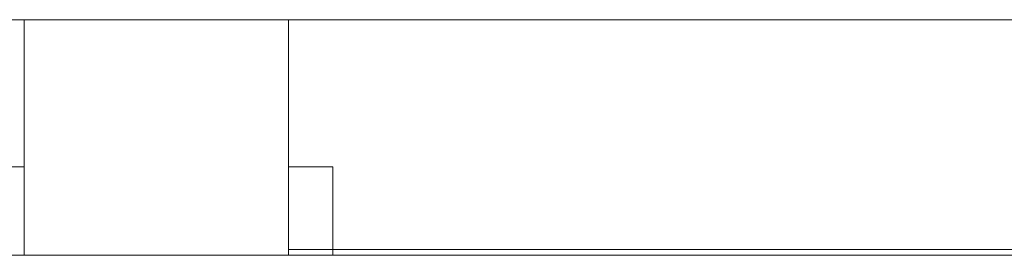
# Model space of a CAD drawing. Header units: millimetres. Extents: x -16331 to -10174, y -4135 to -3584.
# Tile 31 of 256: x -10372.442 to -10371.102, y -4008.672 to -4008.352. Entities that reach past the tile are written whole.
import ezdxf

# ---------------------------------------------------------------- set-up
doc = ezdxf.new("R2010")
doc.units = ezdxf.units.MM
doc.layers.add('DI-Elementos externos em corte', color=9, linetype='Continuous', lineweight=18)

msp = doc.modelspace()

# ---------------------------------------------------------------- linework, layer by layer
at = {"layer": 'DI-Elementos externos em corte'}
for p, q in [((-10373.6359, -4008.3518), (-10372.4359, -4008.3518)), ((-10372.4359, -4008.3518), (-10372.0759, -4008.3518)), ((-10372.3659, -4008.3518), (-10372.4359, -4008.3518)), ((-10372.4359, -4008.3518), (-10372.4359, -4008.5518)), ((-10372.0759, -4008.3518), (-10372.3659, -4008.3518)), ((-10372.0759, -4008.3518), (-10370.8759, -4008.3518)), ((-10372.0759, -4008.414), (-10372.0759, -4008.3518)), ((-10372.0759, -4008.5518), (-10372.0759, -4008.414)), ((-10372.4359, -4008.5518), (-10372.4843, -4008.5518)), ((-10372.4359, -4008.5518), (-10372.4359, -4008.6096)), ((-10372.4359, -4008.5751), (-10372.4359, -4008.5518)), ((-10372.0759, -4008.6638), (-10372.0759, -4008.5518)), ((-10372.0643, -4008.5518), (-10372.0759, -4008.5518)), ((-10372.0759, -4008.5518), (-10372.0759, -4008.6484)), ((-10372.0159, -4008.5518), (-10372.0643, -4008.5518)), ((-10372.0159, -4008.5751), (-10372.0159, -4008.5518)), ((-10372.4359, -4008.6638), (-10372.4359, -4008.5751)), ((-10372.0159, -4008.6638), (-10372.0159, -4008.5751)), ((-10372.4359, -4008.6096), (-10372.4359, -4008.6638)), ((-10372.0759, -4008.6484), (-10372.0759, -4008.6638)), ((-10372.4359, -4008.6718), (-10372.4359, -4008.6638)), ((-10372.4359, -4008.6638), (-10372.4359, -4008.6718)), ((-10372.0159, -4008.6638), (-10372.0759, -4008.6638)), ((-10372.0759, -4008.6638), (-10372.0759, -4008.6718)), ((-10370.9359, -4008.6638), (-10372.0159, -4008.6638)), ((-10372.0159, -4008.6718), (-10372.0159, -4008.6638)), ((-10372.4959, -4008.6718), (-10372.4359, -4008.6718)), ((-10372.4476, -4008.6718), (-10372.4359, -4008.6718)), ((-10372.4359, -4008.6718), (-10372.0759, -4008.6718)), ((-10372.4359, -4008.6718), (-10372.0759, -4008.6718)), ((-10372.4359, -4008.6718), (-10372.1459, -4008.6718)), ((-10372.1459, -4008.6718), (-10372.0759, -4008.6718)), ((-10372.0759, -4008.6718), (-10372.0159, -4008.6718)), ((-10372.0759, -4008.6718), (-10372.0159, -4008.6718)), ((-10372.0759, -4008.6718), (-10372.0276, -4008.6718)), ((-10372.0276, -4008.6718), (-10372.0159, -4008.6718)), ((-10372.0159, -4008.6718), (-10370.9359, -4008.6718)), ((-10372.0159, -4008.6718), (-10370.9359, -4008.6718))]:
    msp.add_line(p, q, dxfattribs=at)
at = {"layer": 'DI-Elementos externos em corte', "lineweight": 5}
for p, q in [((-10373.6359, -4008.3518), (-10372.4359, -4008.3518)), ((-10372.4359, -4008.3518), (-10372.0759, -4008.3518)), ((-10372.3659, -4008.3518), (-10372.4359, -4008.3518)), ((-10372.4359, -4008.3518), (-10372.4359, -4008.5518)), ((-10372.0759, -4008.3518), (-10372.3659, -4008.3518)), ((-10372.0759, -4008.3518), (-10370.8759, -4008.3518)), ((-10372.0759, -4008.414), (-10372.0759, -4008.3518)), ((-10372.0759, -4008.5518), (-10372.0759, -4008.414)), ((-10372.4359, -4008.5518), (-10372.4843, -4008.5518)), ((-10372.4359, -4008.5518), (-10372.4359, -4008.6096)), ((-10372.4359, -4008.5751), (-10372.4359, -4008.5518)), ((-10372.0759, -4008.6638), (-10372.0759, -4008.5518)), ((-10372.0643, -4008.5518), (-10372.0759, -4008.5518)), ((-10372.0759, -4008.5518), (-10372.0759, -4008.6484)), ((-10372.0159, -4008.5518), (-10372.0643, -4008.5518)), ((-10372.0159, -4008.5751), (-10372.0159, -4008.5518)), ((-10372.4359, -4008.6638), (-10372.4359, -4008.5751)), ((-10372.0159, -4008.6638), (-10372.0159, -4008.5751)), ((-10372.4359, -4008.6096), (-10372.4359, -4008.6638)), ((-10372.0759, -4008.6484), (-10372.0759, -4008.6638)), ((-10372.4359, -4008.6718), (-10372.4359, -4008.6638)), ((-10372.4359, -4008.6638), (-10372.4359, -4008.6718)), ((-10372.0159, -4008.6638), (-10372.0759, -4008.6638)), ((-10372.0759, -4008.6638), (-10372.0759, -4008.6718)), ((-10370.9359, -4008.6638), (-10372.0159, -4008.6638)), ((-10372.0159, -4008.6718), (-10372.0159, -4008.6638)), ((-10372.4959, -4008.6718), (-10372.4359, -4008.6718)), ((-10372.4476, -4008.6718), (-10372.4359, -4008.6718)), ((-10372.4359, -4008.6718), (-10372.0759, -4008.6718)), ((-10372.4359, -4008.6718), (-10372.0759, -4008.6718)), ((-10372.4359, -4008.6718), (-10372.1459, -4008.6718)), ((-10372.1459, -4008.6718), (-10372.0759, -4008.6718)), ((-10372.0759, -4008.6718), (-10372.0159, -4008.6718)), ((-10372.0759, -4008.6718), (-10372.0159, -4008.6718)), ((-10372.0759, -4008.6718), (-10372.0276, -4008.6718)), ((-10372.0276, -4008.6718), (-10372.0159, -4008.6718)), ((-10372.0159, -4008.6718), (-10370.9359, -4008.6718)), ((-10372.0159, -4008.6718), (-10370.9359, -4008.6718))]:
    msp.add_line(p, q, dxfattribs=at)

doc.saveas('drawing.dxf')
